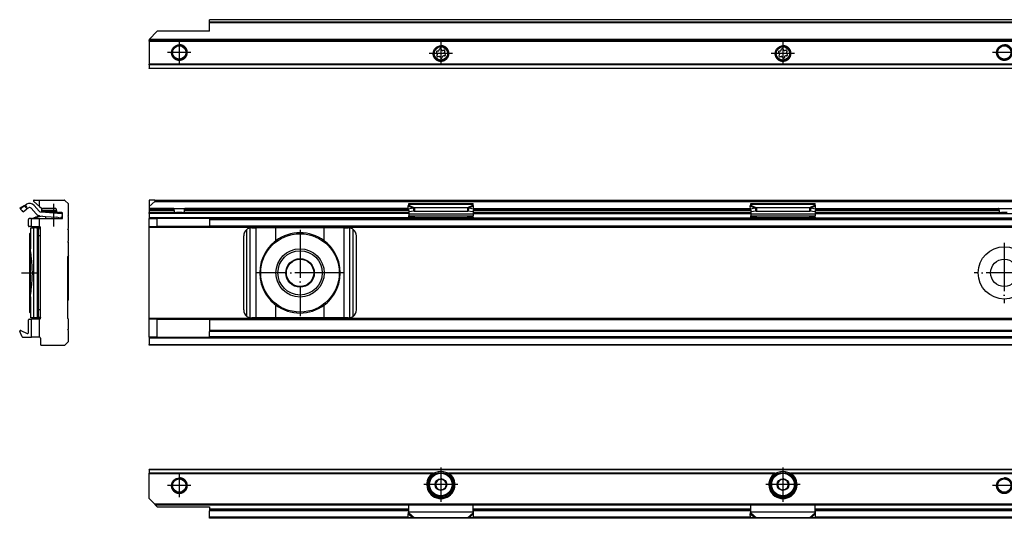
# Model space of a CAD drawing. Header units: millimetres. Extents: x -418 to 1025, y -151 to 443.
# Tile 46 of 52: x 520 to 765, y 310 to 434. Entities that reach past the tile are written whole.
import ezdxf

# ---------------------------------------------------------------- set-up
doc = ezdxf.new("R2010")
doc.units = ezdxf.units.MM
doc.linetypes.add('DOT_CENTER', pattern=[14, 12, -1, 0, -1])
doc.layers.add('1', color=7, linetype='Continuous')

# ---------------------------------------------------------------- blocks, each defined once
blk = doc.blocks.new('SOPORTE_SV2__59', base_point=(552.1, 421.37))
at = {"color": 7, "linetype": 'Continuous'}
for p, q in [((962.1, 433.51), (567.1, 433.51)), ((567.1, 433.49), (567.1, 433.51)), ((567.1, 432.91), (567.1, 433.49)), ((552.1, 428.62), (554.1, 430.62)), ((567.1, 430.62), (554.1, 430.62)), ((567.1, 432.73), (567.1, 432.91)), ((567.1, 430.62), (567.1, 432.73)), ((552.1, 428.57), (552.1, 428.62)), ((552.1, 428.57), (552.1, 428.37)), ((977.1, 428.37), (552.1, 428.37)), ((552.1, 428.17), (552.1, 428.37)), ((552.1, 428.17), (552.1, 422.45)), ((623.7, 425.73), (623.96, 425.73)), ((624.18, 425.9), (624.25, 426.15)), ((624.68, 426.21), (624.81, 425.98)), ((625.06, 425.88), (625.32, 425.94)), ((708.7, 425.73), (708.96, 425.73)), ((709.18, 425.9), (709.25, 426.15)), ((709.68, 426.21), (709.81, 425.98)), ((710.06, 425.88), (710.32, 425.94)), ((623.71, 425.15), (623.53, 425.34)), ((623.62, 424.64), (623.75, 424.87)), ((624.13, 424.37), (623.88, 424.3)), ((624.52, 424.03), (624.39, 424.26)), ((625.02, 424.34), (624.95, 424.09)), ((625.5, 424.51), (625.24, 424.51)), ((625.58, 425.6), (625.45, 425.37)), ((625.49, 425.09), (625.67, 424.9)), ((708.71, 425.15), (708.53, 425.34)), ((708.62, 424.64), (708.75, 424.87)), ((709.13, 424.37), (708.88, 424.3)), ((709.52, 424.03), (709.39, 424.26)), ((710.02, 424.34), (709.95, 424.09)), ((710.5, 424.51), (710.24, 424.51)), ((710.58, 425.6), (710.45, 425.37)), ((710.49, 425.09), (710.67, 424.9)), ((552.1, 422.31), (552.1, 422.45)), ((552.1, 422.31), (552.1, 421.43)), ((552.1, 421.37), (552.1, 421.43)), ((977.1, 421.37), (552.1, 421.37))]:
    blk.add_line(p, q, dxfattribs=at)
at = {"color": 3, "linetype": 'Continuous'}
for p, q in [((962.1, 433.49), (567.1, 433.49)), ((962.1, 432.91), (567.1, 432.91)), ((962.1, 432.73), (567.1, 432.73)), ((977.1, 428.57), (552.1, 428.57)), ((552.1, 428.17), (977.1, 428.17)), ((977.1, 422.45), (552.1, 422.45)), ((977.1, 422.31), (552.1, 422.31)), ((552.1, 421.43), (977.1, 421.43))]:
    blk.add_line(p, q, dxfattribs=at)
at = {"color": 7, "linetype": 'Continuous'}
for centre, radius in [((559.6, 425.37), 1.9), ((559.6, 425.37), 1.65), ((624.6, 425.12), 1.9), ((624.6, 425.12), 1.65), ((709.6, 425.12), 1.9), ((709.6, 425.12), 1.65), ((764.6, 425.37), 1.9), ((764.6, 425.37), 1.65)]:
    blk.add_circle(centre, radius, dxfattribs=at)
for centre, start, end in [((623.7, 425.5), 90.5656, 223.8716), ((623.96, 425.97), 270.5656, 343.8716), ((624.48, 426.09), 30.1519, 163.8716), ((625.01, 426.1), 210.1519, 283.4579), ((625.38, 425.71), 330.5656, 103.4579), ((708.7, 425.5), 90.5656, 223.8716), ((708.96, 425.97), 270.5656, 343.8716), ((709.48, 426.09), 30.1519, 163.8716), ((710.01, 426.1), 210.1519, 283.4579), ((710.38, 425.71), 330.5656, 103.4579), ((623.82, 424.53), 150.5656, 283.8716), ((623.55, 424.99), 330.5656, 43.8716), ((624.19, 424.14), 30.5656, 103.8716), ((624.72, 424.15), 210.5656, 343.8706), ((625.24, 424.27), 90.5656, 163.8706), ((625.65, 425.25), 150.5656, 223.8716), ((625.5, 424.74), 270.5656, 43.8716), ((708.82, 424.53), 150.5656, 283.8716), ((708.55, 424.99), 330.5656, 43.8716), ((709.19, 424.14), 30.5656, 103.8716), ((709.72, 424.15), 210.5656, 343.8706), ((710.24, 424.27), 90.5656, 163.8706), ((710.65, 425.25), 150.5656, 223.8716), ((710.5, 424.74), 270.5656, 43.8716)]:
    blk.add_arc(centre, 0.233, start, end, dxfattribs=at)
at = {"layer": '1', "color": 2, "linetype": 'DOT_CENTER'}
for p, q in [((559.6, 428.27), (559.6, 422.47)), ((624.6, 428.02), (624.6, 422.22)), ((709.6, 428.02), (709.6, 422.22)), ((562.5, 425.37), (556.7, 425.37)), ((627.5, 425.12), (621.7, 425.12)), ((712.5, 425.12), (706.7, 425.12)), ((767.5, 425.37), (761.7, 425.37))]:
    blk.add_line(p, q, dxfattribs=at)
at = {"layer": '1', "color": 30, "linetype": 'Continuous', "const_width": 0.25}
for points in [[(557.6, 425.37, 2.414214), (559.6, 427.37, 2.414214)], [(622.6, 425.12, 2.414214), (624.6, 427.12, 2.414214)], [(707.6, 425.12, 2.414214), (709.6, 427.12, 2.414214)], [(762.6, 425.37, 2.414214), (764.6, 427.37, 2.414214)]]:
    blk.add_lwpolyline(points, format="xyb", dxfattribs=at)
blk = doc.blocks.new('Bottom5', base_point=(639.6, 427.44))
blk.add_blockref('SOPORTE_SV2__59', (552.1, 421.37))
blk = doc.blocks.new('SOPORTE_SV2__60', base_point=(552.1, 352.55))
at = {"color": 7, "linetype": 'Continuous'}
for p, q in [((552.1, 388.65), (552.1, 387.1)), ((553.4, 388.65), (552.1, 388.65)), ((553.53, 388.3), (552.1, 387.1)), ((552.1, 387.1), (552.1, 386.6)), ((552.1, 386.6), (552.1, 386.55)), ((553.4, 388.65), (975.8, 388.65)), ((553.53, 388.3), (975.67, 388.3)), ((616.51, 386.43), (616.49, 387.23)), ((617.68, 386.61), (616.51, 386.43)), ((616.6, 387.82), (632.6, 387.82)), ((616.6, 387.61), (616.6, 387.82)), ((616.6, 387.43), (616.6, 387.61)), ((617.68, 386.61), (617.79, 386.17)), ((618.01, 386.7), (618.01, 386.19)), ((631.19, 386.7), (618.01, 386.7)), ((631.19, 386.7), (631.19, 386.19)), ((631.52, 386.61), (631.41, 386.17)), ((632.69, 386.43), (631.52, 386.61)), ((632.6, 387.61), (632.6, 387.82)), ((632.6, 387.43), (632.6, 387.61)), ((632.69, 386.43), (632.71, 387.23)), ((701.51, 386.43), (701.49, 387.23)), ((702.68, 386.61), (701.51, 386.43)), ((701.6, 387.82), (717.6, 387.82)), ((701.6, 387.61), (701.6, 387.82)), ((701.6, 387.43), (701.6, 387.61)), ((702.68, 386.61), (702.79, 386.17)), ((703.01, 386.7), (703.01, 386.19)), ((716.19, 386.7), (703.01, 386.7)), ((716.19, 386.7), (716.19, 386.19)), ((716.52, 386.61), (716.41, 386.17)), ((717.69, 386.43), (716.52, 386.61)), ((717.6, 387.61), (717.6, 387.82)), ((717.6, 387.43), (717.6, 387.61)), ((717.69, 386.43), (717.71, 387.23)), ((558.16, 386.55), (552.1, 386.55)), ((552.1, 386.55), (552.1, 386.35)), ((552.1, 386.35), (552.1, 386.05)), ((552.1, 386.05), (552.1, 385.55)), ((552.1, 385.35), (552.1, 385.55)), ((552.1, 385.55), (558.91, 385.55)), ((552.1, 385.35), (552.1, 384.25)), ((552.1, 384.25), (552.1, 384.05)), ((558.16, 386.55), (561.04, 386.55)), ((558.29, 386.05), (558.29, 386.35)), ((560.29, 385.55), (558.91, 385.55)), ((560.29, 385.55), (616.6, 385.55)), ((560.91, 386.05), (560.91, 386.35)), ((616.51, 386.55), (561.04, 386.55)), ((616.51, 386.43), (616.69, 385.7)), ((616.6, 386.08), (616.6, 385.21)), ((616.6, 385.21), (616.6, 384.72)), ((616.6, 384.44), (616.6, 384.72)), ((616.6, 384.72), (632.6, 384.72)), ((616.6, 384.44), (616.6, 384.26)), ((616.6, 384.26), (616.6, 384.05)), ((617.87, 385.88), (616.69, 385.7)), ((617.79, 386.17), (617.87, 385.88)), ((618.01, 386.19), (618.01, 385.85)), ((631.19, 385.85), (618.01, 385.85)), ((621.6, 384.06), (618.09, 384.33)), ((618.09, 384.22), (618.09, 384.33)), ((618.09, 384.15), (619.36, 384.05)), ((631.11, 384.33), (627.6, 384.06)), ((629.84, 384.05), (631.11, 384.15)), ((631.11, 384.33), (631.11, 384.22)), ((631.19, 386.19), (631.19, 385.85)), ((631.41, 386.17), (631.33, 385.88)), ((632.51, 385.7), (631.33, 385.88)), ((632.69, 386.43), (632.51, 385.7)), ((632.6, 386.08), (632.6, 385.21)), ((632.6, 385.55), (701.6, 385.55)), ((632.6, 385.21), (632.6, 384.72)), ((632.6, 384.44), (632.6, 384.72)), ((632.6, 384.44), (632.6, 384.26)), ((632.6, 384.26), (632.6, 384.05)), ((632.69, 386.55), (701.51, 386.55)), ((701.51, 386.43), (701.69, 385.7)), ((701.6, 386.08), (701.6, 385.21)), ((701.6, 385.21), (701.6, 384.72)), ((701.6, 384.44), (701.6, 384.72)), ((701.6, 384.72), (717.6, 384.72)), ((701.6, 384.44), (701.6, 384.26)), ((701.6, 384.26), (701.6, 384.05)), ((702.87, 385.88), (701.69, 385.7)), ((702.79, 386.17), (702.87, 385.88)), ((703.01, 386.19), (703.01, 385.85)), ((716.19, 385.85), (703.01, 385.85)), ((706.6, 384.06), (703.09, 384.33)), ((703.09, 384.22), (703.09, 384.33)), ((703.09, 384.15), (704.36, 384.05)), ((716.11, 384.33), (712.6, 384.06)), ((714.84, 384.05), (716.11, 384.15)), ((716.11, 384.33), (716.11, 384.22)), ((716.19, 386.19), (716.19, 385.85)), ((716.41, 386.17), (716.33, 385.88)), ((717.51, 385.7), (716.33, 385.88)), ((717.69, 386.43), (717.51, 385.7)), ((717.6, 386.08), (717.6, 385.21)), ((717.6, 385.55), (763.91, 385.55)), ((717.6, 385.21), (717.6, 384.72)), ((717.6, 384.44), (717.6, 384.72)), ((717.6, 384.44), (717.6, 384.26)), ((717.6, 384.26), (717.6, 384.05)), ((717.69, 386.55), (763.16, 386.55)), ((763.16, 386.55), (766.04, 386.55)), ((763.29, 386.05), (763.29, 386.35)), ((765.29, 385.55), (763.91, 385.55)), ((552.1, 382.05), (552.1, 384.05)), ((552.1, 384.05), (554.1, 384.05)), ((552.1, 382.05), (554.1, 382.05)), ((552.1, 381.85), (552.1, 382.05)), ((552.1, 359.25), (552.1, 381.85)), ((554.1, 382.05), (554.1, 384.05)), ((567.1, 384.05), (554.1, 384.05)), ((567.1, 382.05), (554.1, 382.05)), ((567.1, 384.05), (567.1, 383.85)), ((567.1, 384.05), (616.6, 384.05)), ((567.1, 383.85), (567.1, 382.25)), ((567.1, 382.05), (567.1, 382.25)), ((567.1, 382.05), (962.1, 382.05)), ((577.6, 381.75), (578.67, 381.75)), ((583.59, 381.75), (578.67, 381.75)), ((595.61, 381.75), (583.59, 381.75)), ((600.53, 381.75), (595.61, 381.75)), ((600.53, 381.75), (601.6, 381.75)), ((616.6, 384.05), (619.36, 384.05)), ((619.36, 384.05), (629.84, 384.05)), ((629.84, 384.05), (632.6, 384.05)), ((632.6, 384.05), (701.6, 384.05)), ((701.6, 384.05), (704.36, 384.05)), ((704.36, 384.05), (714.84, 384.05)), ((714.84, 384.05), (717.6, 384.05)), ((717.6, 384.05), (811.6, 384.05)), ((575.6, 361.35), (575.6, 379.75)), ((603.6, 361.35), (603.6, 379.75)), ((552.1, 359.05), (552.1, 359.25)), ((552.1, 354.55), (552.1, 359.05)), ((554.1, 359.05), (552.1, 359.05)), ((554.1, 354.55), (554.1, 359.05)), ((554.1, 359.05), (567.1, 359.05)), ((962.1, 359.05), (567.1, 359.05)), ((567.1, 359.05), (567.1, 358.85)), ((567.1, 358.85), (567.1, 356.27)), ((578.67, 359.35), (577.6, 359.35)), ((583.59, 359.35), (578.67, 359.35)), ((595.61, 359.35), (583.59, 359.35)), ((600.53, 359.35), (595.61, 359.35)), ((601.6, 359.35), (600.53, 359.35)), ((567.1, 356.27), (567.1, 355.99)), ((962.1, 356.27), (567.1, 356.27)), ((567.1, 354.67), (567.1, 355.99)), ((552.1, 354.55), (552.1, 354.35)), ((554.1, 354.55), (552.1, 354.55)), ((552.1, 354.35), (552.1, 352.75)), ((552.1, 352.55), (552.1, 352.75)), ((977.1, 352.55), (552.1, 352.55)), ((554.1, 354.55), (567.1, 354.55)), ((567.1, 354.55), (567.1, 354.67)), ((962.1, 354.55), (567.1, 354.55))]:
    blk.add_line(p, q, dxfattribs=at)
at = {"color": 3, "linetype": 'Continuous'}
for p, q in [((552.1, 386.6), (616.51, 386.6)), ((616.49, 387.23), (617.68, 386.61)), ((616.6, 387.61), (632.6, 387.61)), ((616.6, 387.43), (618.01, 386.7)), ((632.6, 387.43), (631.19, 386.7)), ((632.71, 387.23), (631.52, 386.61)), ((632.69, 386.6), (701.51, 386.6)), ((701.49, 387.23), (702.68, 386.61)), ((701.6, 387.61), (717.6, 387.61)), ((701.6, 387.43), (703.01, 386.7)), ((717.6, 387.43), (716.19, 386.7)), ((717.71, 387.23), (716.52, 386.61)), ((717.69, 386.6), (811.51, 386.6)), ((558.29, 386.35), (552.1, 386.35)), ((552.1, 386.05), (558.29, 386.05)), ((616.6, 385.35), (552.1, 385.35)), ((616.6, 384.25), (552.1, 384.25)), ((616.53, 386.35), (560.91, 386.35)), ((560.91, 386.05), (616.6, 386.05)), ((616.6, 385.21), (632.6, 385.21)), ((618.09, 384.33), (631.11, 384.33)), ((618.09, 384.15), (618.09, 384.22)), ((631.11, 384.22), (631.11, 384.15)), ((632.6, 386.05), (701.6, 386.05)), ((632.6, 385.35), (701.6, 385.35)), ((632.6, 384.25), (701.6, 384.25)), ((701.53, 386.35), (632.67, 386.35)), ((701.6, 385.21), (717.6, 385.21)), ((703.09, 384.33), (716.11, 384.33)), ((703.09, 384.15), (703.09, 384.22)), ((716.11, 384.22), (716.11, 384.15)), ((717.6, 386.05), (763.29, 386.05)), ((717.6, 385.35), (811.6, 385.35)), ((717.6, 384.25), (811.6, 384.25)), ((763.29, 386.35), (717.67, 386.35)), ((977.1, 381.85), (552.1, 381.85)), ((567.1, 383.85), (962.1, 383.85)), ((567.1, 382.25), (962.1, 382.25)), ((577.2, 359.39), (577.2, 381.71)), ((578.67, 359.35), (578.67, 381.75)), ((583.59, 378.54), (583.59, 381.75)), ((595.61, 378.54), (595.61, 381.75)), ((600.53, 359.35), (600.53, 381.75)), ((602, 359.39), (602, 381.71)), ((576.4, 359.75), (576.4, 381.35)), ((602.8, 359.75), (602.8, 381.35)), ((583.59, 359.35), (583.59, 362.56)), ((595.61, 359.35), (595.61, 362.56)), ((977.1, 359.25), (552.1, 359.25)), ((962.1, 358.85), (567.1, 358.85)), ((962.1, 355.99), (567.1, 355.99)), ((977.1, 354.35), (552.1, 354.35)), ((552.1, 352.75), (977.1, 352.75)), ((962.1, 354.67), (567.1, 354.67))]:
    blk.add_line(p, q, dxfattribs=at)
at = {"color": 7, "linetype": 'Continuous'}
for centre, radius in [((589.6, 370.55), 9.75), ((764.6, 370.55), 6.5), ((589.6, 370.55), 6), ((589.6, 370.55), 5.5), ((589.6, 370.55), 3.55), ((589.6, 370.55), 3.4), ((764.6, 370.55), 3.4)]:
    blk.add_circle(centre, radius, dxfattribs=at)
for centre, radius, start, end in [((553.4, 388.45), 0.2, 310, 90), ((577.6, 379.75), 2, 101.598, 126.8699), ((577.6, 379.75), 2, 90, 101.598), ((601.6, 379.75), 2, 78.402, 90), ((601.6, 379.75), 2, 53.1301, 78.402), ((577.6, 379.75), 2, 126.8699, 180), ((589.6, 370.55), 10, 53.076, 126.924), ((601.6, 379.75), 2, 0, 53.1301), ((589.6, 370.55), 10, 126.924, 138.5708), ((589.6, 370.55), 10, 41.4292, 53.076), ((589.6, 370.55), 10, 148.2362, 211.7638), ((589.6, 370.55), 10, 328.2363, 31.7637), ((589.6, 370.55), 10, 221.4292, 233.076), ((589.6, 370.55), 10, 233.076, 306.924), ((589.6, 370.55), 10, 306.924, 318.5708), ((577.6, 361.35), 2, 180, 233.1301), ((577.6, 361.35), 2, 233.1301, 258.402), ((601.6, 361.35), 2, 281.598, 306.8699), ((601.6, 361.35), 2, 306.8699, 0), ((577.6, 361.35), 2, 258.402, 270), ((601.6, 361.35), 2, 270, 281.598)]:
    blk.add_arc(centre, radius, start, end, dxfattribs=at)
for points, knots in [([(616.49, 387.23), (616.5, 387.25), (616.52, 387.29), (616.54, 387.34), (616.57, 387.39), (616.59, 387.42), (616.6, 387.43)], [0, 0, 0, 0, 0.0669463, 0.1234866, 0.1753749, 0.2333288, 0.2333288, 0.2333288, 0.2333288]), ([(618.01, 386.7), (617.99, 386.7), (617.93, 386.69), (617.85, 386.66), (617.76, 386.64), (617.71, 386.62), (617.68, 386.61)], [0, 0, 0, 0, 0.080963, 0.170494, 0.256711, 0.3435203, 0.3435203, 0.3435203, 0.3435203]), ([(631.52, 386.61), (631.49, 386.62), (631.44, 386.64), (631.35, 386.66), (631.27, 386.69), (631.21, 386.7), (631.19, 386.7)], [0, 0, 0, 0, 0.0868093, 0.1730263, 0.2585915, 0.3435204, 0.3435204, 0.3435204, 0.3435204]), ([(632.71, 387.23), (632.7, 387.25), (632.68, 387.28), (632.66, 387.34), (632.63, 387.39), (632.61, 387.42), (632.6, 387.43)], [0, 0, 0, 0, 0.0630544, 0.1234867, 0.1753749, 0.2333288, 0.2333288, 0.2333288, 0.2333288]), ([(701.49, 387.23), (701.5, 387.25), (701.52, 387.28), (701.54, 387.34), (701.57, 387.39), (701.59, 387.42), (701.6, 387.43)], [0, 0, 0, 0, 0.0630544, 0.1234867, 0.1753749, 0.2333288, 0.2333288, 0.2333288, 0.2333288]), ([(703.01, 386.7), (702.99, 386.7), (702.93, 386.68), (702.85, 386.66), (702.76, 386.64), (702.71, 386.62), (702.68, 386.61)], [0, 0, 0, 0, 0.0879177, 0.170494, 0.2567109, 0.3435203, 0.3435203, 0.3435203, 0.3435203]), ([(716.52, 386.61), (716.49, 386.62), (716.44, 386.64), (716.35, 386.66), (716.27, 386.69), (716.21, 386.7), (716.19, 386.7)], [0, 0, 0, 0, 0.0868093, 0.1730263, 0.2625573, 0.3435203, 0.3435203, 0.3435203, 0.3435203]), ([(717.71, 387.23), (717.7, 387.24), (717.68, 387.28), (717.66, 387.34), (717.63, 387.39), (717.61, 387.42), (717.6, 387.43)], [0, 0, 0, 0, 0.0583422, 0.1234865, 0.1837171, 0.2333289, 0.2333289, 0.2333289, 0.2333289]), ([(558.29, 386.35), (558.29, 386.35), (558.29, 386.35), (558.29, 386.37), (558.29, 386.39), (558.28, 386.41), (558.27, 386.43), (558.27, 386.45), (558.26, 386.47), (558.25, 386.48), (558.24, 386.5), (558.23, 386.51), (558.22, 386.52), (558.21, 386.53), (558.2, 386.54), (558.19, 386.54), (558.18, 386.55), (558.17, 386.55), (558.16, 386.55), (558.16, 386.55)], [0, 0, 0, 0, 0.0032229, 0.0063371, 0.0372094, 0.0632558, 0.0837864, 0.1010098, 0.121697, 0.1373149, 0.1560872, 0.1701352, 0.1868135, 0.1993726, 0.2139381, 0.2251954, 0.2379223, 0.2499082, 0.2594908, 0.2594908, 0.2594908, 0.2594908]), ([(558.29, 386.05), (558.29, 386.03), (558.29, 385.98), (558.3, 385.91), (558.32, 385.85), (558.34, 385.79), (558.37, 385.74), (558.41, 385.7), (558.44, 385.67), (558.5, 385.63), (558.58, 385.59), (558.68, 385.56), (558.8, 385.55), (558.87, 385.55), (558.91, 385.55)], [0, 0, 0, 0, 0.0693054, 0.1388276, 0.200004, 0.2685672, 0.3256804, 0.3745378, 0.4256913, 0.4743188, 0.5783758, 0.6875933, 0.7989541, 0.9186591, 0.9186591, 0.9186591, 0.9186591]), ([(560.29, 385.55), (560.33, 385.55), (560.4, 385.55), (560.52, 385.56), (560.62, 385.59), (560.7, 385.63), (560.76, 385.67), (560.79, 385.7), (560.83, 385.74), (560.85, 385.78), (560.87, 385.82), (560.88, 385.85), (560.89, 385.88), (560.9, 385.91), (560.9, 385.95), (560.91, 385.98), (560.91, 386.01), (560.91, 386.04), (560.91, 386.05)], [0, 0, 0, 0, 0.1197049, 0.2310658, 0.3402832, 0.4443403, 0.4929678, 0.5441213, 0.5929786, 0.6500919, 0.6796246, 0.7133517, 0.7468099, 0.7799015, 0.8143545, 0.8486983, 0.8837513, 0.9187823, 0.9187823, 0.9187823, 0.9187823]), ([(561.04, 386.55), (561.04, 386.55), (561.03, 386.55), (561.02, 386.55), (561.01, 386.54), (561, 386.54), (560.99, 386.53), (560.98, 386.52), (560.97, 386.51), (560.95, 386.49), (560.94, 386.47), (560.93, 386.44), (560.92, 386.41), (560.92, 386.4), (560.91, 386.38), (560.91, 386.36), (560.91, 386.35), (560.91, 386.35), (560.91, 386.35)], [0, 0, 0, 0, 0.0095826, 0.0215685, 0.0320362, 0.0455531, 0.0601186, 0.0726778, 0.0861631, 0.1034043, 0.1381906, 0.1756502, 0.19442, 0.2136338, 0.2319644, 0.2531157, 0.2563191, 0.2594528, 0.2594528, 0.2594528, 0.2594528]), ([(618.09, 384.33), (617.97, 384.34), (617.72, 384.36), (617.35, 384.39), (616.97, 384.42), (616.72, 384.43), (616.6, 384.44)], [0, 0, 0, 0, 0.373701, 0.747543, 1.121146, 1.494893, 1.494893, 1.494893, 1.494893]), ([(616.6, 384.26), (616.72, 384.25), (616.97, 384.23), (617.35, 384.2), (617.72, 384.18), (617.97, 384.16), (618.09, 384.15)], [0, 0, 0, 0, 0.373702, 0.747255, 1.121052, 1.494694, 1.494694, 1.494694, 1.494694]), ([(618.01, 385.85), (618, 385.85), (617.98, 385.85), (617.94, 385.86), (617.9, 385.87), (617.88, 385.88), (617.87, 385.88)], [0, 0, 0, 0, 0.0383658, 0.0760959, 0.1140041, 0.1512902, 0.1512902, 0.1512902, 0.1512902]), ([(632.6, 384.44), (632.48, 384.43), (632.23, 384.42), (631.85, 384.39), (631.48, 384.36), (631.23, 384.34), (631.11, 384.33)], [0, 0, 0, 0, 0.373747, 0.74735, 1.121197, 1.494893, 1.494893, 1.494893, 1.494893]), ([(631.11, 384.15), (631.23, 384.16), (631.48, 384.18), (631.85, 384.2), (632.23, 384.23), (632.48, 384.25), (632.6, 384.26)], [0, 0, 0, 0, 0.373642, 0.747439, 1.120997, 1.494694, 1.494694, 1.494694, 1.494694]), ([(631.33, 385.88), (631.32, 385.88), (631.3, 385.87), (631.26, 385.86), (631.22, 385.85), (631.2, 385.85), (631.19, 385.85)], [0, 0, 0, 0, 0.0372861, 0.0751943, 0.1129244, 0.1512902, 0.1512902, 0.1512902, 0.1512902]), ([(703.09, 384.33), (702.97, 384.34), (702.72, 384.36), (702.35, 384.39), (701.97, 384.42), (701.72, 384.43), (701.6, 384.44)], [0, 0, 0, 0, 0.373695, 0.747543, 1.121151, 1.494893, 1.494893, 1.494893, 1.494893]), ([(701.6, 384.26), (701.72, 384.25), (701.97, 384.23), (702.35, 384.2), (702.72, 384.18), (702.97, 384.16), (703.09, 384.15)], [0, 0, 0, 0, 0.373698, 0.747255, 1.121052, 1.494694, 1.494694, 1.494694, 1.494694]), ([(703.01, 385.85), (703, 385.85), (702.98, 385.85), (702.94, 385.86), (702.9, 385.87), (702.88, 385.88), (702.87, 385.88)], [0, 0, 0, 0, 0.0383658, 0.0760959, 0.1140041, 0.1512902, 0.1512902, 0.1512902, 0.1512902]), ([(717.6, 384.44), (717.48, 384.43), (717.23, 384.42), (716.85, 384.39), (716.48, 384.36), (716.23, 384.34), (716.11, 384.33)], [0, 0, 0, 0, 0.373747, 0.74735, 1.121191, 1.494893, 1.494893, 1.494893, 1.494893]), ([(716.11, 384.15), (716.23, 384.16), (716.48, 384.18), (716.85, 384.2), (717.23, 384.23), (717.48, 384.25), (717.6, 384.26)], [0, 0, 0, 0, 0.373648, 0.747439, 1.120992, 1.494694, 1.494694, 1.494694, 1.494694]), ([(716.33, 385.88), (716.32, 385.88), (716.3, 385.87), (716.26, 385.86), (716.22, 385.85), (716.2, 385.85), (716.19, 385.85)], [0, 0, 0, 0, 0.0372861, 0.0751943, 0.1129244, 0.1512902, 0.1512902, 0.1512902, 0.1512902]), ([(763.29, 386.35), (763.29, 386.35), (763.29, 386.35), (763.29, 386.36), (763.29, 386.38), (763.28, 386.4), (763.28, 386.41), (763.27, 386.43), (763.27, 386.45), (763.26, 386.47), (763.25, 386.48), (763.24, 386.5), (763.22, 386.52), (763.2, 386.53), (763.19, 386.54), (763.18, 386.55), (763.17, 386.55), (763.16, 386.55), (763.16, 386.55)], [0, 0, 0, 0, 0.0031337, 0.0063371, 0.0246045, 0.045819, 0.0662618, 0.0838025, 0.1010259, 0.121713, 0.1407844, 0.1561035, 0.1863829, 0.2138928, 0.226164, 0.2378777, 0.2498635, 0.2594461, 0.2594461, 0.2594461, 0.2594461]), ([(763.29, 386.05), (763.29, 386.04), (763.29, 386.02), (763.29, 385.98), (763.3, 385.95), (763.3, 385.9), (763.32, 385.85), (763.34, 385.79), (763.37, 385.74), (763.41, 385.7), (763.44, 385.67), (763.5, 385.63), (763.58, 385.59), (763.68, 385.56), (763.8, 385.55), (763.87, 385.55), (763.91, 385.55)], [0, 0, 0, 0, 0.0323545, 0.0700792, 0.104426, 0.1388821, 0.2023961, 0.2686228, 0.3257329, 0.374588, 0.4257432, 0.4743721, 0.5784293, 0.6876469, 0.7990083, 0.9187139, 0.9187139, 0.9187139, 0.9187139]), ([(582.1, 377.17), (582.02, 377.06), (581.84, 376.84), (581.59, 376.5), (581.34, 376.16), (581.18, 375.93), (581.1, 375.81)], [0, 0, 0, 0, 0.418104, 0.842646, 1.25962, 1.685167, 1.685167, 1.685167, 1.685167]), ([(598.1, 375.81), (598.02, 375.93), (597.86, 376.16), (597.61, 376.5), (597.36, 376.84), (597.18, 377.06), (597.1, 377.17)], [0, 0, 0, 0, 0.425548, 0.842522, 1.267064, 1.685169, 1.685169, 1.685169, 1.685169]), ([(581.1, 365.29), (581.18, 365.17), (581.34, 364.94), (581.59, 364.6), (581.84, 364.26), (582.02, 364.04), (582.1, 363.93)], [0, 0, 0, 0, 0.425548, 0.842521, 1.267063, 1.685167, 1.685167, 1.685167, 1.685167]), ([(597.1, 363.93), (597.18, 364.04), (597.36, 364.26), (597.61, 364.6), (597.86, 364.94), (598.02, 365.17), (598.1, 365.29)], [0, 0, 0, 0, 0.418104, 0.842647, 1.259621, 1.685169, 1.685169, 1.685169, 1.685169])]:
    blk.add_open_spline(points, degree=3, knots=knots, dxfattribs=at)
at = {"layer": '1', "color": 2, "linetype": 'DOT_CENTER'}
for p, q in [((589.6, 381.3), (589.6, 359.8)), ((764.6, 378.05), (764.6, 363.05)), ((600.35, 370.55), (578.85, 370.55)), ((772.1, 370.55), (757.1, 370.55))]:
    blk.add_line(p, q, dxfattribs=at)
blk = doc.blocks.new('Front7', base_point=(639.6, 370.6))
blk.add_blockref('SOPORTE_SV2__60', (552.1, 352.55))
blk = doc.blocks.new('SOPORTE_SV2__63', base_point=(519.96, 352.55))
at = {"color": 3, "linetype": 'Continuous'}
for p, q in [((521.06, 387.23), (520.04, 386.61)), ((523.8, 384.22), (523.83, 384.15)), ((523.47, 359.35), (523.47, 381.75)), ((524.4, 359.39), (524.4, 381.71)), ((525.1, 379.75), (524.63, 379.75)), ((525.1, 361.35), (524.63, 361.35))]:
    blk.add_line(p, q, dxfattribs=at)
at = {"color": 7, "linetype": 'Continuous'}
for p, q in [((520.04, 386.61), (520.17, 386.43)), ((520.11, 386.7), (521.32, 387.43)), ((520.17, 386.43), (521.06, 387.23)), ((521.06, 387.23), (521.45, 386.79)), ((521.32, 387.43), (521.61, 387.61)), ((521.32, 387.43), (521.63, 386.92)), ((521.45, 386.79), (521.72, 386.5)), ((521.63, 386.92), (521.84, 386.58)), ((521.84, 386.58), (522.13, 386.75)), ((522.76, 386.65), (524.02, 385.21)), ((523.42, 388.3), (524.85, 387.1)), ((523.51, 387.31), (524.78, 385.87)), ((523.55, 388.65), (524.85, 388.65)), ((524.85, 387.1), (524.85, 388.65)), ((524.85, 388.65), (531.02, 388.65)), ((524.85, 387.1), (525.35, 386.68)), ((525.35, 386.68), (525.45, 386.6)), ((525.35, 386.68), (525.35, 386.1)), ((531.16, 388.59), (532.04, 387.71)), ((532.1, 384.85), (532.1, 387.57)), ((520.17, 386.43), (520.49, 386.08)), ((520.49, 386.08), (520.68, 385.87)), ((520.49, 386.08), (520.63, 385.85)), ((520.68, 385.87), (520.83, 385.7)), ((520.83, 385.7), (521.72, 386.5)), ((523.75, 384.33), (523.1, 384.06)), ((523.59, 384.05), (523.83, 384.15)), ((523.75, 384.33), (523.8, 384.22)), ((524.03, 384.44), (524.1, 384.26)), ((525.12, 385.7), (526.37, 385.62)), ((526.22, 386.1), (525.35, 386.1)), ((525.35, 385.95), (526.37, 385.95)), ((525.35, 385.95), (525.35, 385.75)), ((525.35, 385.75), (526.37, 385.75)), ((528.9, 386.55), (525.58, 386.55)), ((525.65, 384.66), (526.37, 384.61)), ((529.1, 386.1), (526.22, 386.1)), ((526.37, 385.95), (529.11, 385.95)), ((526.37, 385.75), (526.37, 385.62)), ((526.37, 385.75), (529.2, 385.75)), ((526.37, 385.62), (530.32, 385.35)), ((526.37, 384.61), (526.37, 384.05)), ((526.37, 384.61), (529.19, 384.43)), ((529.1, 386.1), (529.1, 386.35)), ((529.1, 386.05), (529.1, 386.1)), ((529.3, 384.4), (530.32, 384.07)), ((530.32, 385.55), (529.6, 385.55)), ((530.05, 384.37), (530.32, 384.28)), ((530.05, 384.37), (530.32, 384.35)), ((530.32, 385.55), (530.32, 385.35)), ((530.4, 385.55), (530.32, 385.55)), ((530.32, 385.35), (530.6, 385.34)), ((530.32, 384.35), (530.53, 384.34)), ((530.32, 384.35), (530.32, 384.28)), ((530.32, 384.28), (530.46, 384.24)), ((530.46, 384.24), (530.4, 384.05)), ((530.53, 384.34), (530.6, 385.34)), ((530.6, 384.25), (530.6, 385.35)), ((531.9, 384.65), (532.1, 384.85)), ((532.1, 384.45), (531.9, 384.65)), ((532.1, 381.7), (532.1, 384.45)), ((522.1, 382.25), (522.1, 383.85)), ((522.85, 384.05), (522.3, 384.05)), ((522.85, 382.05), (522.3, 382.05)), ((522.63, 381.75), (523.47, 381.75)), ((522.63, 381.75), (522.63, 376.51)), ((522.85, 382.05), (522.85, 384.05)), ((522.85, 384.05), (523.11, 384.05)), ((522.85, 382.05), (524.85, 382.05)), ((523.1, 384.06), (523.11, 384.05)), ((523.11, 384.05), (523.59, 384.05)), ((524.14, 381.75), (523.47, 381.75)), ((523.59, 384.05), (524.85, 384.05)), ((524.14, 381.75), (524.74, 381.75)), ((524.85, 384.05), (530.4, 384.05)), ((524.85, 382.05), (524.85, 384.05)), ((524.9, 382.05), (524.85, 382.05)), ((525.1, 381.55), (525.1, 381.85)), ((530.32, 384.07), (530.4, 384.05)), ((530.32, 384.07), (530.32, 384.05)), ((530.4, 384.05), (530.4, 384.05)), ((531.9, 381.5), (532.1, 381.7)), ((522.4, 380.3), (522.63, 380.53)), ((522.4, 380.3), (522.4, 360.8)), ((524.63, 379.75), (524.63, 381.35)), ((524.63, 361.35), (524.63, 379.75)), ((525.1, 379.75), (525.1, 381.55)), ((525.1, 361.35), (525.1, 379.75)), ((532.1, 381.3), (531.9, 381.5)), ((532.1, 378.55), (532.1, 381.3)), ((531.9, 378.35), (532.1, 378.55)), ((532.1, 378.15), (531.9, 378.35)), ((532.1, 374.85), (532.1, 378.15)), ((522.63, 376.51), (522.63, 376.51)), ((522.65, 365.29), (522.65, 375.81)), ((532.1, 374.85), (531.9, 374.65)), ((531.9, 359.25), (531.9, 374.65)), ((532.1, 370.55), (532.1, 374.85)), ((532.1, 363.85), (532.1, 370.55)), ((522.63, 364.59), (522.63, 360.57)), ((522.63, 364.59), (522.63, 364.59)), ((522.4, 360.8), (522.63, 360.57)), ((522.63, 360.57), (522.63, 359.35)), ((524.63, 359.75), (524.63, 361.35)), ((525.1, 359.55), (525.1, 361.35)), ((522.1, 355.66), (522.1, 358.85)), ((522.3, 359.05), (522.85, 359.05)), ((523.47, 359.35), (522.63, 359.35)), ((522.85, 354.55), (522.85, 359.05)), ((524.85, 359.05), (522.85, 359.05)), ((524.14, 359.35), (523.47, 359.35)), ((524.74, 359.35), (524.14, 359.35)), ((524.85, 359.05), (524.9, 359.05)), ((524.85, 354.55), (524.85, 359.05)), ((525.1, 359.25), (525.1, 359.55)), ((532.1, 359.05), (531.9, 359.25)), ((532.1, 356.55), (532.1, 359.05)), ((520.56, 354.67), (519.98, 355.99)), ((520.25, 356.25), (521.81, 355.48)), ((531.9, 356.35), (532.1, 356.55)), ((532.1, 356.15), (531.9, 356.35)), ((532.1, 353.63), (532.1, 356.15)), ((520.75, 354.55), (522.85, 354.55)), ((524.85, 354.55), (522.85, 354.55)), ((524.85, 354.55), (524.9, 354.55)), ((525.1, 354.35), (525.1, 352.75)), ((525.3, 352.55), (531.02, 352.55)), ((531.16, 352.61), (532.04, 353.49))]:
    blk.add_line(p, q, dxfattribs=at)
for centre, radius, start, end in [((522.39, 386.32), 1.5, 41.2, 121.2), ((522.39, 386.32), 0.5, 41.2, 121.2), ((523.55, 388.45), 0.2, 90, 230), ((525.58, 386.75), 0.2, 230, 270), ((531.02, 388.45), 0.2, 45, 90), ((531.9, 387.57), 0.2, 0, 45), ((526.9, 376.76), 8.2, 110.4858, 112.6), ((526.9, 376.76), 8, 110.4858, 112.6), ((525.15, 386.2), 1.5, 221.2, 260.9046), ((526.9, 376.76), 8.2, 104.023, 110.4858), ((526.9, 376.76), 8, 99.0368, 110.4858), ((525.15, 386.2), 0.5, 221.2, 266.2), ((526.22, 385.95), 0.15, 0, 90), ((528.9, 386.35), 0.2, 0, 90), ((529.6, 386.05), 0.5, 180, 191.537), ((529.6, 386.05), 0.5, 191.537, 216.8699), ((526.9, 376.76), 8, 72.6, 73.3632), ((529.6, 386.05), 0.5, 216.8699, 270), ((530.4, 385.35), 0.2, 0, 90), ((530.4, 384.25), 0.2, 270, 0), ((522.3, 383.85), 0.2, 90, 180), ((522.3, 382.25), 0.2, 180, 270), ((524.9, 381.85), 0.2, 0, 90), ((531.61, 364.21), 0.613, 298.6588, 323.6818), ((522.3, 358.85), 0.2, 90, 180), ((524.9, 359.25), 0.2, 270, 360), ((520.16, 356.07), 0.2, 64, 204), ((521.9, 355.66), 0.2, 244, 360), ((520.75, 354.75), 0.2, 204, 270), ((524.9, 354.35), 0.2, 0, 90), ((525.3, 352.75), 0.2, 180, 270), ((531.02, 352.75), 0.2, 270, 315), ((531.9, 353.63), 0.2, 315, 360)]:
    blk.add_arc(centre, radius, start, end, dxfattribs=at)
for points, knots in [([(520.04, 386.61), (520.04, 386.62), (520.05, 386.64), (520.07, 386.66), (520.09, 386.68), (520.1, 386.7), (520.11, 386.7)], [0, 0, 0, 0, 0.0343819, 0.0616724, 0.087758, 0.1180652, 0.1180652, 0.1180652, 0.1180652]), ([(521.06, 387.23), (521.08, 387.25), (521.12, 387.28), (521.18, 387.34), (521.25, 387.39), (521.3, 387.42), (521.32, 387.43)], [0, 0, 0, 0, 0.0803129, 0.1673011, 0.2471878, 0.3339877, 0.3339877, 0.3339877, 0.3339877]), ([(521.72, 386.5), (521.73, 386.5), (521.75, 386.52), (521.78, 386.54), (521.81, 386.56), (521.83, 386.57), (521.84, 386.58)], [0, 0, 0, 0, 0.0365477, 0.0738608, 0.1105839, 0.1478807, 0.1478807, 0.1478807, 0.1478807]), ([(520.63, 385.85), (520.64, 385.85), (520.65, 385.85), (520.66, 385.86), (520.67, 385.87), (520.67, 385.87), (520.68, 385.87)], [0, 0, 0, 0, 0.01851896, 0.03712608, 0.04502212, 0.05295365, 0.05295365, 0.05295365, 0.05295365]), ([(524.4, 381.71), (524.36, 381.72), (524.27, 381.74), (524.19, 381.75), (524.14, 381.75)], [0, 0, 0, 0, 0.1293174, 0.2566733, 0.2566733, 0.2566733, 0.2566733]), ([(524.4, 381.71), (524.43, 381.69), (524.5, 381.67), (524.58, 381.58), (524.62, 381.47), (524.63, 381.39), (524.63, 381.35)], [0, 0, 0, 0, 0.1161331, 0.2225764, 0.3328381, 0.4612568, 0.4612568, 0.4612568, 0.4612568]), ([(524.82, 381.75), (524.81, 381.75), (524.78, 381.75), (524.75, 381.75), (524.74, 381.75)], [0, 0, 0, 0, 0.04287066, 0.08566535, 0.08566535, 0.08566535, 0.08566535]), ([(524.96, 381.71), (524.95, 381.71), (524.93, 381.72), (524.9, 381.73), (524.86, 381.74), (524.83, 381.74), (524.82, 381.75)], [0, 0, 0, 0, 0.0335814, 0.0688181, 0.1061577, 0.1455934, 0.1455934, 0.1455934, 0.1455934]), ([(525.1, 381.55), (525.09, 381.57), (525.08, 381.6), (525.05, 381.65), (525.01, 381.68), (524.98, 381.7), (524.96, 381.71)], [0, 0, 0, 0, 0.0566977, 0.11026, 0.1630025, 0.217434, 0.217434, 0.217434, 0.217434]), ([(522.65, 375.81), (522.65, 375.87), (522.64, 375.99), (522.63, 376.16), (522.63, 376.34), (522.63, 376.45), (522.63, 376.51)], [0, 0, 0, 0, 0.1755477, 0.3510291, 0.5246328, 0.6979191, 0.6979191, 0.6979191, 0.6979191]), ([(522.65, 375.81), (522.66, 375.62), (522.69, 375.21), (522.75, 374.59), (522.81, 373.94), (522.87, 373.29), (522.93, 372.62), (522.97, 371.94), (523, 371.24), (523.01, 370.55), (523, 369.86), (522.97, 369.16), (522.93, 368.48), (522.87, 367.81), (522.81, 367.16), (522.75, 366.51), (522.69, 365.89), (522.66, 365.48), (522.65, 365.29)], [0, 0, 0, 0, 0.598491, 1.228169, 1.868015, 2.536324, 3.202341, 3.894266, 4.578943, 5.277983, 5.977023, 6.6617, 7.353625, 8.019642, 8.687951, 9.327797, 9.957475, 10.555966, 10.555966, 10.555966, 10.555966]), ([(522.65, 375.81), (522.65, 375.81), (522.65, 375.81), (522.65, 375.81), (522.65, 375.81)], [0, 0, 0, 0, 0.000003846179, 0.000007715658, 0.000007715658, 0.000007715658, 0.000007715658]), ([(522.63, 364.59), (522.63, 364.65), (522.63, 364.76), (522.63, 364.94), (522.64, 365.11), (522.65, 365.23), (522.65, 365.29)], [0, 0, 0, 0, 0.1732863, 0.34689, 0.5223713, 0.6979191, 0.6979191, 0.6979191, 0.6979191]), ([(522.65, 365.29), (522.65, 365.29), (522.65, 365.29), (522.65, 365.29), (522.65, 365.29)], [0, 0, 0, 0, 0.000003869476, 0.000007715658, 0.000007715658, 0.000007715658, 0.000007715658]), ([(524.63, 359.75), (524.63, 359.71), (524.62, 359.63), (524.58, 359.52), (524.5, 359.43), (524.43, 359.41), (524.4, 359.39)], [0, 0, 0, 0, 0.1284187, 0.2386804, 0.3451237, 0.4612568, 0.4612568, 0.4612568, 0.4612568]), ([(524.14, 359.35), (524.19, 359.35), (524.27, 359.36), (524.36, 359.38), (524.4, 359.39)], [0, 0, 0, 0, 0.1273559, 0.2566733, 0.2566733, 0.2566733, 0.2566733]), ([(524.82, 359.35), (524.81, 359.35), (524.78, 359.35), (524.75, 359.35), (524.74, 359.35)], [0, 0, 0, 0, 0.04287066, 0.08566535, 0.08566535, 0.08566535, 0.08566535]), ([(524.96, 359.39), (524.95, 359.39), (524.93, 359.38), (524.9, 359.37), (524.86, 359.36), (524.83, 359.36), (524.82, 359.35)], [0, 0, 0, 0, 0.0335814, 0.0688181, 0.1061577, 0.1455934, 0.1455934, 0.1455934, 0.1455934]), ([(525.1, 359.55), (525.09, 359.53), (525.08, 359.5), (525.05, 359.45), (525.01, 359.42), (524.98, 359.4), (524.96, 359.39)], [0, 0, 0, 0, 0.0566976, 0.1102599, 0.1630025, 0.2174339, 0.2174339, 0.2174339, 0.2174339])]:
    blk.add_open_spline(points, degree=3, knots=knots, dxfattribs=at)
at = {"layer": '1', "color": 2, "linetype": 'DOT_CENTER'}
for p, q in [((528.35, 387.75), (528.35, 382.05)), ((520.4, 370.55), (524.63, 370.55))]:
    blk.add_line(p, q, dxfattribs=at)
blk = doc.blocks.new('Right3', base_point=(526.03, 370.6))
blk.add_blockref('SOPORTE_SV2__63', (519.96, 352.55))
blk = doc.blocks.new('SOPORTE_SV2__64', base_point=(552.1, 309.53))
at = {"color": 7, "linetype": 'Continuous'}
for p, q in [((552.1, 321.61), (552.1, 321.67)), ((977.1, 321.67), (552.1, 321.67)), ((552.1, 321.61), (552.1, 320.73)), ((552.1, 320.59), (552.1, 320.73)), ((552.1, 314.42), (552.1, 320.59)), ((622.25, 320.17), (622.61, 320.17)), ((623.45, 318.79), (623.4, 318.43)), ((623.79, 318.93), (623.45, 318.79)), ((624.78, 319.35), (624.45, 319.21)), ((625.07, 319.13), (624.78, 319.35)), ((625.93, 318.48), (625.64, 318.7)), ((625.88, 318.12), (625.93, 318.48)), ((626.59, 320.17), (626.95, 320.17)), ((707.25, 320.17), (707.61, 320.17)), ((708.45, 318.79), (708.4, 318.43)), ((708.79, 318.93), (708.45, 318.79)), ((709.78, 319.35), (709.45, 319.21)), ((710.07, 319.13), (709.78, 319.35)), ((710.93, 318.48), (710.64, 318.7)), ((710.88, 318.12), (710.93, 318.48)), ((711.59, 320.17), (711.95, 320.17)), ((623.32, 317.72), (623.27, 317.36)), ((623.27, 317.36), (623.56, 317.14)), ((624.13, 316.71), (624.42, 316.49)), ((624.42, 316.49), (624.75, 316.63)), ((625.41, 316.91), (625.75, 317.05)), ((625.75, 317.05), (625.8, 317.41)), ((708.32, 317.72), (708.27, 317.36)), ((708.27, 317.36), (708.56, 317.14)), ((709.13, 316.71), (709.42, 316.49)), ((709.42, 316.49), (709.75, 316.63)), ((710.41, 316.91), (710.75, 317.05)), ((710.75, 317.05), (710.8, 317.41)), ((553.4, 313.12), (552.1, 314.42)), ((553.4, 313.12), (553.6, 312.92)), ((554.1, 312.42), (553.6, 312.92)), ((553.6, 312.92), (975.6, 312.92)), ((554.1, 312.42), (567.1, 312.42)), ((567.1, 312.42), (567.1, 311.87)), ((567.1, 311.87), (567.1, 311.67)), ((567.1, 311.67), (616.6, 311.67)), ((567.1, 311.67), (567.1, 311.38)), ((567.1, 309.82), (567.1, 311.38)), ((616.54, 310.8), (616.49, 310.63)), ((616.6, 311.2), (616.6, 312.92)), ((616.6, 311.18), (616.6, 311.2)), ((616.6, 310.89), (616.6, 311.18)), ((632.6, 311.2), (632.6, 312.92)), ((632.6, 311.67), (701.6, 311.67)), ((632.6, 311.18), (632.6, 311.2)), ((632.6, 310.89), (632.6, 311.18)), ((632.71, 310.63), (632.66, 310.8)), ((701.54, 310.8), (701.49, 310.63)), ((701.6, 311.2), (701.6, 312.92)), ((701.6, 311.18), (701.6, 311.2)), ((701.6, 310.89), (701.6, 311.18)), ((717.6, 311.2), (717.6, 312.92)), ((717.6, 311.67), (811.6, 311.67)), ((717.6, 311.18), (717.6, 311.2)), ((717.6, 310.89), (717.6, 311.18)), ((717.71, 310.63), (717.66, 310.8)), ((567.1, 309.53), (567.1, 309.82)), ((962.1, 309.53), (567.1, 309.53)), ((616.51, 309.74), (616.49, 310.63)), ((617.68, 309.61), (616.51, 309.74)), ((631.19, 309.68), (618.01, 309.68)), ((632.69, 309.74), (631.52, 309.61)), ((632.69, 309.74), (632.71, 310.63)), ((701.51, 309.74), (701.49, 310.63)), ((702.68, 309.61), (701.51, 309.74)), ((716.19, 309.68), (703.01, 309.68)), ((717.69, 309.74), (716.52, 309.61)), ((717.69, 309.74), (717.71, 310.63))]:
    blk.add_line(p, q, dxfattribs=at)
at = {"color": 3, "linetype": 'Continuous'}
for p, q in [((977.1, 321.61), (552.1, 321.61)), ((622.61, 320.73), (552.1, 320.73)), ((622.33, 320.59), (552.1, 320.59)), ((707.61, 320.73), (626.59, 320.73)), ((707.33, 320.59), (626.87, 320.59)), ((817.61, 320.73), (711.59, 320.73)), ((817.33, 320.59), (711.87, 320.59)), ((624.96, 314.69), (624.24, 314.69)), ((709.96, 314.69), (709.24, 314.69)), ((553.4, 313.12), (975.8, 313.12)), ((567.1, 311.87), (616.6, 311.87)), ((616.6, 311.38), (567.1, 311.38)), ((616.6, 311.18), (632.6, 311.18)), ((616.6, 310.89), (618.01, 309.68)), ((632.6, 310.89), (631.19, 309.68)), ((632.6, 311.87), (701.6, 311.87)), ((701.6, 311.38), (632.6, 311.38)), ((701.6, 311.18), (717.6, 311.18)), ((701.6, 310.89), (703.01, 309.68)), ((717.6, 310.89), (716.19, 309.68)), ((717.6, 311.87), (811.6, 311.87)), ((811.6, 311.38), (717.6, 311.38)), ((616.51, 309.82), (567.1, 309.82)), ((616.49, 310.63), (617.68, 309.61)), ((632.71, 310.63), (631.52, 309.61)), ((701.51, 309.82), (632.69, 309.82)), ((701.49, 310.63), (702.68, 309.61)), ((717.71, 310.63), (716.52, 309.61)), ((811.51, 309.82), (717.69, 309.82))]:
    blk.add_line(p, q, dxfattribs=at)
at = {"color": 7, "linetype": 'Continuous'}
for centre, radius in [((624.6, 317.92), 3), ((709.6, 317.92), 3), ((559.6, 317.67), 1.9), ((559.6, 317.67), 1.65), ((624.6, 317.92), 1.45), ((709.6, 317.92), 1.45), ((764.6, 317.67), 1.9), ((764.6, 317.67), 1.65), ((624.6, 317.92), 0.05), ((709.6, 317.92), 0.05)]:
    blk.add_circle(centre, radius, dxfattribs=at)
at = {"color": 3, "linetype": 'Continuous'}
for centre in [(624.6, 317.92), (709.6, 317.92)]:
    blk.add_circle(centre, 2.8, dxfattribs=at)
at = {"color": 7, "linetype": 'Continuous'}
for centre, radius, start, end in [((624.6, 317.92), 3.5, 130.3552, 49.6448), ((624.6, 317.92), 3.25, 112.6199, 67.3801), ((624.6, 317.92), 3.25, 67.3801, 112.6199), ((709.6, 317.92), 3.5, 130.3552, 49.6448), ((709.6, 317.92), 3.25, 112.6199, 67.3801), ((709.6, 317.92), 3.25, 67.3801, 112.6199), ((624.6, 317.92), 1.3, 156.839, 188.7237), ((624.6, 317.92), 1.3, 128.7237, 156.839), ((624.6, 317.92), 1.3, 96.839, 128.7237), ((624.6, 317.92), 1.3, 68.7237, 96.839), ((624.6, 317.92), 1.3, 36.839, 68.7237), ((624.6, 317.92), 1.3, 8.7237, 36.839), ((624.6, 317.92), 1.3, 336.839, 8.7237), ((709.6, 317.92), 1.3, 156.839, 188.7237), ((709.6, 317.92), 1.3, 128.7237, 156.839), ((709.6, 317.92), 1.3, 96.839, 128.7237), ((709.6, 317.92), 1.3, 68.7237, 96.839), ((709.6, 317.92), 1.3, 36.839, 68.7237), ((709.6, 317.92), 1.3, 8.7237, 36.839), ((709.6, 317.92), 1.3, 336.839, 8.7237), ((624.6, 317.92), 1.3, 188.7237, 216.839), ((624.6, 317.92), 1.3, 216.839, 248.7237), ((624.6, 317.92), 1.3, 248.7237, 276.839), ((624.6, 317.92), 1.3, 276.839, 308.7237), ((624.6, 317.92), 1.3, 308.7237, 336.839), ((709.6, 317.92), 1.3, 188.7237, 216.839), ((709.6, 317.92), 1.3, 216.839, 248.7237), ((709.6, 317.92), 1.3, 248.7237, 276.839), ((709.6, 317.92), 1.3, 276.839, 308.7237), ((709.6, 317.92), 1.3, 308.7237, 336.839)]:
    blk.add_arc(centre, radius, start, end, dxfattribs=at)
for points, knots in [([(622.33, 320.59), (622.35, 320.6), (622.4, 320.63), (622.46, 320.67), (622.54, 320.7), (622.59, 320.72), (622.61, 320.73)], [0, 0, 0, 0, 0.0733847, 0.1584419, 0.2338389, 0.3132569, 0.3132569, 0.3132569, 0.3132569]), ([(622.61, 320.73), (622.67, 320.75), (622.79, 320.79), (622.98, 320.84), (623.16, 320.88), (623.29, 320.91), (623.35, 320.92)], [0, 0, 0, 0, 0.1903327, 0.3787731, 0.5717943, 0.763547, 0.763547, 0.763547, 0.763547]), ([(625.85, 320.92), (625.91, 320.91), (626.04, 320.88), (626.22, 320.84), (626.41, 320.79), (626.53, 320.75), (626.59, 320.73)], [0, 0, 0, 0, 0.1913805, 0.384016, 0.5730195, 0.7635471, 0.7635471, 0.7635471, 0.7635471]), ([(626.59, 320.73), (626.61, 320.72), (626.66, 320.71), (626.73, 320.67), (626.8, 320.63), (626.85, 320.6), (626.87, 320.59)], [0, 0, 0, 0, 0.0689839, 0.1547784, 0.2398546, 0.3132544, 0.3132544, 0.3132544, 0.3132544]), ([(707.33, 320.59), (707.34, 320.6), (707.36, 320.61), (707.4, 320.63), (707.43, 320.65), (707.48, 320.68), (707.54, 320.71), (707.59, 320.72), (707.61, 320.73)], [0, 0, 0, 0, 0.0345343, 0.0796473, 0.1151227, 0.1585173, 0.2443336, 0.3133299, 0.3133299, 0.3133299, 0.3133299]), ([(707.61, 320.73), (707.67, 320.75), (707.79, 320.79), (707.98, 320.84), (708.16, 320.88), (708.29, 320.91), (708.35, 320.92)], [0, 0, 0, 0, 0.1903328, 0.3787731, 0.5718039, 0.763547, 0.763547, 0.763547, 0.763547]), ([(710.85, 320.92), (710.91, 320.91), (711.04, 320.88), (711.22, 320.84), (711.41, 320.79), (711.53, 320.75), (711.59, 320.73)], [0, 0, 0, 0, 0.1915729, 0.384016, 0.5730555, 0.7635471, 0.7635471, 0.7635471, 0.7635471]), ([(711.59, 320.73), (711.62, 320.72), (711.67, 320.7), (711.72, 320.68), (711.77, 320.65), (711.8, 320.63), (711.84, 320.61), (711.86, 320.6), (711.87, 320.59)], [0, 0, 0, 0, 0.0898239, 0.1547798, 0.1920059, 0.2336502, 0.2787839, 0.3133311, 0.3133311, 0.3133311, 0.3133311]), ([(616.49, 310.63), (616.5, 310.65), (616.52, 310.69), (616.55, 310.76), (616.57, 310.82), (616.59, 310.87), (616.6, 310.89)], [0, 0, 0, 0, 0.0660342, 0.1356749, 0.2077706, 0.2833141, 0.2833141, 0.2833141, 0.2833141]), ([(616.54, 310.8), (616.55, 310.83), (616.57, 310.9), (616.58, 311), (616.6, 311.1), (616.6, 311.17), (616.6, 311.2)], [0, 0, 0, 0, 0.1008027, 0.2105794, 0.306291, 0.4089214, 0.4089214, 0.4089214, 0.4089214]), ([(632.6, 311.2), (632.6, 311.17), (632.6, 311.1), (632.62, 311), (632.63, 310.9), (632.65, 310.83), (632.66, 310.8)], [0, 0, 0, 0, 0.1026304, 0.1983419, 0.3081187, 0.4089214, 0.4089214, 0.4089214, 0.4089214]), ([(632.71, 310.63), (632.7, 310.65), (632.68, 310.69), (632.65, 310.76), (632.63, 310.82), (632.61, 310.87), (632.6, 310.89)], [0, 0, 0, 0, 0.0660342, 0.1356749, 0.2077706, 0.2833141, 0.2833141, 0.2833141, 0.2833141]), ([(701.49, 310.63), (701.5, 310.65), (701.52, 310.69), (701.55, 310.76), (701.57, 310.82), (701.59, 310.87), (701.6, 310.89)], [0, 0, 0, 0, 0.0660342, 0.1356749, 0.2077706, 0.2833141, 0.2833141, 0.2833141, 0.2833141]), ([(701.54, 310.8), (701.55, 310.83), (701.57, 310.9), (701.58, 311), (701.6, 311.1), (701.6, 311.17), (701.6, 311.2)], [0, 0, 0, 0, 0.1008027, 0.2105794, 0.3123659, 0.4089226, 0.4089226, 0.4089226, 0.4089226]), ([(717.6, 311.2), (717.6, 311.17), (717.6, 311.1), (717.62, 311), (717.63, 310.9), (717.65, 310.83), (717.66, 310.8)], [0, 0, 0, 0, 0.1026304, 0.1983419, 0.3081187, 0.4089214, 0.4089214, 0.4089214, 0.4089214]), ([(717.71, 310.63), (717.7, 310.65), (717.68, 310.69), (717.65, 310.76), (717.63, 310.82), (717.61, 310.87), (717.6, 310.89)], [0, 0, 0, 0, 0.0660342, 0.1356749, 0.2077706, 0.2833141, 0.2833141, 0.2833141, 0.2833141]), ([(618.01, 309.68), (617.99, 309.67), (617.93, 309.66), (617.85, 309.64), (617.77, 309.62), (617.71, 309.61), (617.68, 309.61)], [0, 0, 0, 0, 0.0858283, 0.1715137, 0.2550732, 0.3386073, 0.3386073, 0.3386073, 0.3386073]), ([(631.52, 309.61), (631.49, 309.61), (631.43, 309.62), (631.35, 309.64), (631.27, 309.66), (631.21, 309.67), (631.19, 309.68)], [0, 0, 0, 0, 0.083534, 0.1670936, 0.2491987, 0.3386073, 0.3386073, 0.3386073, 0.3386073]), ([(703.01, 309.68), (702.99, 309.67), (702.93, 309.66), (702.85, 309.64), (702.76, 309.62), (702.71, 309.61), (702.68, 309.61)], [0, 0, 0, 0, 0.0858283, 0.1715137, 0.2588192, 0.3386073, 0.3386073, 0.3386073, 0.3386073]), ([(716.52, 309.61), (716.49, 309.61), (716.43, 309.62), (716.35, 309.64), (716.27, 309.66), (716.21, 309.67), (716.19, 309.68)], [0, 0, 0, 0, 0.083534, 0.1670936, 0.252779, 0.3386073, 0.3386073, 0.3386073, 0.3386073])]:
    blk.add_open_spline(points, degree=3, knots=knots, dxfattribs=at)
at = {"layer": '1', "color": 2, "linetype": 'DOT_CENTER'}
for p, q in [((559.6, 320.57), (559.6, 314.77)), ((624.6, 322.17), (624.6, 313.67)), ((709.6, 322.17), (709.6, 313.67)), ((562.5, 317.67), (556.7, 317.67)), ((628.85, 317.92), (620.35, 317.92)), ((713.85, 317.92), (705.35, 317.92)), ((767.5, 317.67), (761.7, 317.67))]:
    blk.add_line(p, q, dxfattribs=at)
at = {"layer": '1', "color": 30, "linetype": 'Continuous', "const_width": 0.25}
for points in [[(557.6, 317.67, 2.414214), (559.6, 319.67, 2.414214)], [(557.6, 317.67, 2.414214), (559.6, 319.67, 2.414214)], [(762.6, 317.67, 2.414214), (764.6, 319.67, 2.414214)], [(762.6, 317.67, 2.414214), (764.6, 319.67, 2.414214)]]:
    blk.add_lwpolyline(points, format="xyb", dxfattribs=at)
blk = doc.blocks.new('Top5', base_point=(639.6, 315.6))
blk.add_blockref('SOPORTE_SV2__64', (552.1, 309.53))

msp = doc.modelspace()

# ---------------------------------------------------------------- block references
for name, p in [('Bottom5', (639.6, 427.44)), ('Right3', (526.03, 370.6)), ('Front7', (639.6, 370.6)), ('Top5', (639.6, 315.6))]:
    msp.add_blockref(name, p)

doc.saveas('drawing.dxf')
